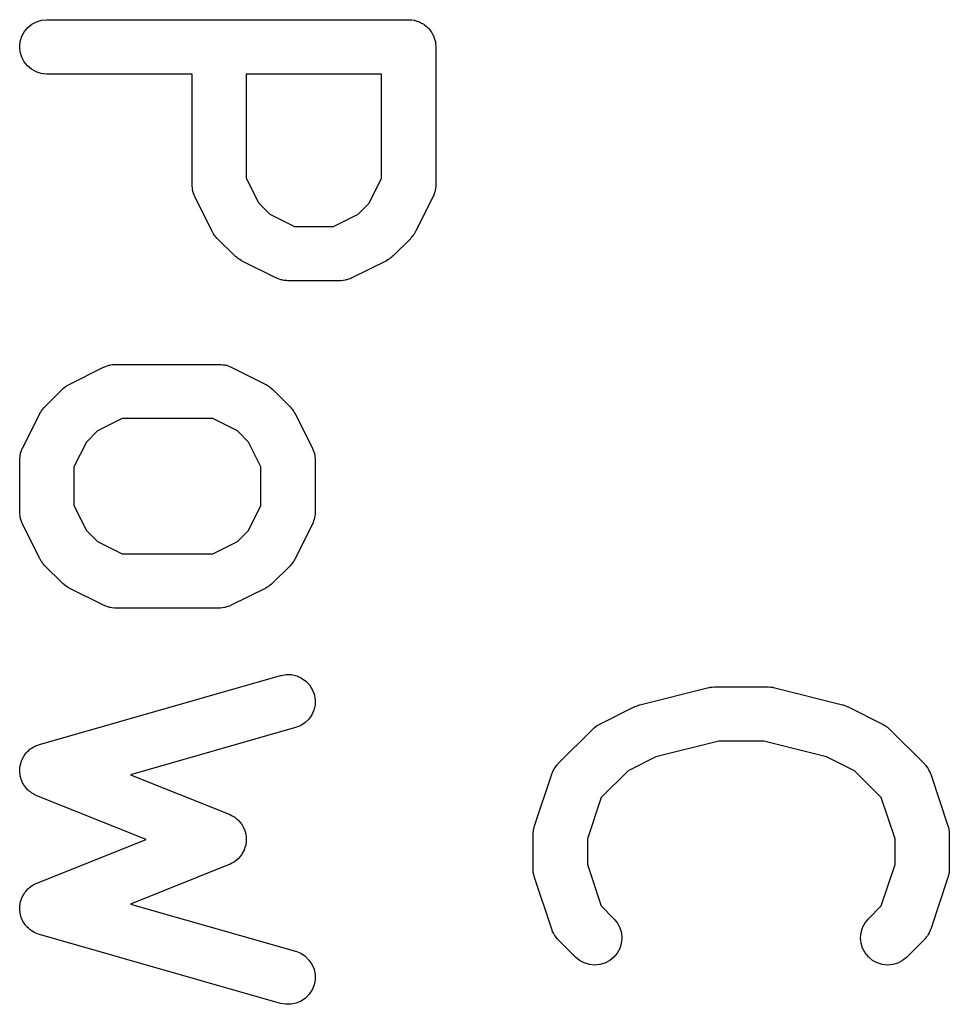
# Model space of a CAD drawing. Extents: x 0.02 to 3.89, y 0.07 to 3.88.
# Tile 61 of 172: x 0.06 to 0.16, y 3.23 to 3.34. Entities that reach past the tile are written whole.
import ezdxf

# ---------------------------------------------------------------- set-up
doc = ezdxf.new("R2010")
doc.units = 0
doc.header["$MEASUREMENT"] = 0
doc.layers.add('BLACK', color=7, linetype='CONTINUOUS')

msp = doc.modelspace()

# ---------------------------------------------------------------- linework, layer by layer
at = {"layer": 'BLACK', "linetype": 'CONTINUOUS'}
for p, q in [((0.058109, 3.33489), (0.058556, 3.33526)), ((0.058556, 3.33526), (0.059064, 3.33553)), ((0.059064, 3.33553), (0.059616, 3.33569)), ((0.059616, 3.33569), (0.06019, 3.33575)), ((0.06019, 3.33575), (0.09956, 3.33575)), ((0.09956, 3.33575), (0.09958, 3.33575)), ((0.09958, 3.33575), (0.09958, 3.33575)), ((0.09958, 3.33575), (0.099581, 3.33575)), ((0.099581, 3.33575), (0.099601, 3.33575)), ((0.099601, 3.33575), (0.099878, 3.33572)), ((0.099878, 3.33572), (0.100154, 3.33569)), ((0.100154, 3.33569), (0.100163, 3.33569)), ((0.100163, 3.33569), (0.100174, 3.33569)), ((0.100174, 3.33569), (0.100437, 3.3356)), ((0.100437, 3.3356), (0.100704, 3.33552)), ((0.100704, 3.33552), (0.100713, 3.33551)), ((0.100713, 3.33551), (0.100723, 3.33551)), ((0.100723, 3.33551), (0.100967, 3.33538)), ((0.100967, 3.33538), (0.101211, 3.33525)), ((0.101211, 3.33525), (0.101219, 3.33524)), ((0.101219, 3.33524), (0.101228, 3.33523)), ((0.101228, 3.33523), (0.101441, 3.33505)), ((0.101441, 3.33505), (0.101655, 3.33488)), ((0.057297, 3.33339), (0.057468, 3.33394)), ((0.057468, 3.33394), (0.057742, 3.33445)), ((0.057742, 3.33445), (0.058109, 3.33489)), ((0.101655, 3.33488), (0.101662, 3.33487)), ((0.101662, 3.33487), (0.101669, 3.33486)), ((0.101669, 3.33486), (0.101842, 3.33465)), ((0.101842, 3.33465), (0.102019, 3.33443)), ((0.102019, 3.33443), (0.102024, 3.33442)), ((0.102024, 3.33442), (0.102031, 3.33441)), ((0.102031, 3.33441), (0.102159, 3.33417)), ((0.102159, 3.33417), (0.10229, 3.33392)), ((0.10229, 3.33392), (0.102293, 3.33391)), ((0.102293, 3.33391), (0.102298, 3.3339)), ((0.102298, 3.3339), (0.102376, 3.33364)), ((0.057237, 3.33282), (0.057297, 3.33339)), ((0.057289, 3.33224), (0.057237, 3.33282)), ((0.102376, 3.33364), (0.102456, 3.33337)), ((0.102456, 3.33337), (0.102457, 3.33336)), ((0.102457, 3.33336), (0.10246, 3.33335)), ((0.10246, 3.33335), (0.102485, 3.33308)), ((0.102485, 3.33308), (0.102513, 3.3328)), ((0.057452, 3.33169), (0.057289, 3.33224)), ((0.102513, 3.3328), (0.102513, 3.3178)), ((0.057719, 3.33118), (0.057452, 3.33169)), ((0.05808, 3.33073), (0.057719, 3.33118)), ((0.058521, 3.33036), (0.05808, 3.33073)), ((0.059027, 3.33008), (0.058521, 3.33036)), ((0.059576, 3.32991), (0.059027, 3.33008)), ((0.060149, 3.32984), (0.059576, 3.32991)), ((0.06019, 3.32984), (0.060149, 3.32984)), ((0.075985, 3.32984), (0.06019, 3.32984)), ((0.075985, 3.3178), (0.075985, 3.32984)), ((0.08189, 3.32984), (0.08189, 3.3185)), ((0.096607, 3.32984), (0.08189, 3.32984)), ((0.096607, 3.3185), (0.096607, 3.32984)), ((0.08189, 3.3185), (0.083239, 3.3158)), ((0.095258, 3.3158), (0.096607, 3.3185)), ((0.075993, 3.31771), (0.075985, 3.3178)), ((0.07599, 3.31763), (0.075993, 3.31771)), ((0.076021, 3.31743), (0.07599, 3.31763)), ((0.076041, 3.31723), (0.076021, 3.31743)), ((0.076066, 3.31714), (0.076041, 3.31723)), ((0.076079, 3.31706), (0.076066, 3.31714)), ((0.076149, 3.31687), (0.076079, 3.31706)), ((0.076207, 3.31667), (0.076149, 3.31687)), ((0.102335, 3.31683), (0.102274, 3.31664)), ((0.102407, 3.31702), (0.102335, 3.31683)), ((0.102422, 3.3171), (0.102407, 3.31702)), ((0.102448, 3.31719), (0.102422, 3.3171)), ((0.102471, 3.31739), (0.102448, 3.31719)), ((0.102505, 3.31758), (0.102471, 3.31739)), ((0.102512, 3.31776), (0.102503, 3.31767)), ((0.102503, 3.31767), (0.102505, 3.31758)), ((0.102513, 3.3178), (0.102512, 3.31776)), ((0.076248, 3.3166), (0.076207, 3.31667)), ((0.076278, 3.31652), (0.076248, 3.3166)), ((0.076296, 3.31648), (0.076278, 3.31652)), ((0.078171, 3.31273), (0.076296, 3.31648)), ((0.083239, 3.3158), (0.084436, 3.3146)), ((0.094061, 3.3146), (0.095258, 3.3158)), ((0.102201, 3.31648), (0.100326, 3.31273)), ((0.102232, 3.31656), (0.102201, 3.31648)), ((0.102274, 3.31664), (0.102232, 3.31656)), ((0.084436, 3.3146), (0.087134, 3.31325)), ((0.091364, 3.31325), (0.094061, 3.3146)), ((0.078259, 3.31259), (0.078171, 3.31273)), ((0.078336, 3.31244), (0.078259, 3.31259)), ((0.087134, 3.31325), (0.091364, 3.31325)), ((0.100217, 3.31255), (0.100139, 3.31241)), ((0.100307, 3.31269), (0.100217, 3.31255)), ((0.100326, 3.31273), (0.100307, 3.31269)), ((0.078412, 3.31235), (0.078336, 3.31244)), ((0.078478, 3.31224), (0.078412, 3.31235)), ((0.078592, 3.31212), (0.078478, 3.31224)), ((0.078695, 3.31199), (0.078592, 3.31212)), ((0.078724, 3.31196), (0.078695, 3.31199)), ((0.080599, 3.31009), (0.078724, 3.31196)), ((0.099773, 3.31196), (0.097898, 3.31009)), ((0.099878, 3.31209), (0.099773, 3.31196)), ((0.099994, 3.31221), (0.099878, 3.31209)), ((0.100061, 3.31231), (0.099994, 3.31221)), ((0.100139, 3.31241), (0.100061, 3.31231)), ((0.080727, 3.30998), (0.080599, 3.31009)), ((0.080846, 3.30987), (0.080727, 3.30998)), ((0.080949, 3.3098), (0.080846, 3.30987)), ((0.081044, 3.30972), (0.080949, 3.3098)), ((0.08119, 3.30964), (0.081044, 3.30972)), ((0.08133, 3.30955), (0.08119, 3.30964)), ((0.081366, 3.30953), (0.08133, 3.30955)), ((0.085116, 3.30766), (0.081366, 3.30953)), ((0.097131, 3.30953), (0.093381, 3.30766)), ((0.097271, 3.30962), (0.097131, 3.30953)), ((0.097418, 3.3097), (0.097271, 3.30962)), ((0.097514, 3.30977), (0.097418, 3.3097)), ((0.097619, 3.30984), (0.097514, 3.30977)), ((0.097739, 3.30995), (0.097619, 3.30984)), ((0.097869, 3.31006), (0.097739, 3.30995)), ((0.097898, 3.31009), (0.097869, 3.31006)), ((0.085197, 3.30763), (0.085116, 3.30766)), ((0.085273, 3.30759), (0.085197, 3.30763)), ((0.085465, 3.30753), (0.085273, 3.30759)), ((0.085654, 3.30745), (0.085465, 3.30753)), ((0.08574, 3.30744), (0.085654, 3.30745)), ((0.085822, 3.30741), (0.08574, 3.30744)), ((0.086023, 3.30739), (0.085822, 3.30741)), ((0.086222, 3.30736), (0.086023, 3.30739)), ((0.086309, 3.30736), (0.086222, 3.30736)), ((0.086395, 3.30735), (0.086309, 3.30736)), ((0.086436, 3.30735), (0.086395, 3.30735)), ((0.092061, 3.30735), (0.086436, 3.30735)), ((0.092147, 3.30736), (0.092061, 3.30735)), ((0.092234, 3.30735), (0.092147, 3.30736)), ((0.092433, 3.30738), (0.092234, 3.30735)), ((0.092634, 3.3074), (0.092433, 3.30738)), ((0.092718, 3.30743), (0.092634, 3.3074)), ((0.092803, 3.30744), (0.092718, 3.30743)), ((0.092992, 3.30751), (0.092803, 3.30744)), ((0.093186, 3.30757), (0.092992, 3.30751)), ((0.093263, 3.30761), (0.093186, 3.30757)), ((0.093344, 3.30764), (0.093263, 3.30761)), ((0.093381, 3.30766), (0.093344, 3.30764)), ((0.062619, 3.29607), (0.066368, 3.29794)), ((0.066368, 3.29794), (0.066405, 3.29796)), ((0.066405, 3.29796), (0.066487, 3.29799)), ((0.066487, 3.29799), (0.066564, 3.29803)), ((0.066564, 3.29803), (0.066757, 3.29809)), ((0.066757, 3.29809), (0.066946, 3.29816)), ((0.066946, 3.29816), (0.067032, 3.29817)), ((0.067032, 3.29817), (0.067115, 3.2982)), ((0.067115, 3.2982), (0.067316, 3.29822)), ((0.067316, 3.29822), (0.067516, 3.29825)), ((0.067516, 3.29825), (0.067602, 3.29825)), ((0.067602, 3.29825), (0.067689, 3.29825)), ((0.067689, 3.29825), (0.078937, 3.29825)), ((0.078937, 3.29825), (0.078979, 3.29825)), ((0.078979, 3.29825), (0.079065, 3.29824)), ((0.079065, 3.29824), (0.079152, 3.29825)), ((0.079152, 3.29825), (0.079351, 3.29821)), ((0.079351, 3.29821), (0.079551, 3.29819)), ((0.079551, 3.29819), (0.079634, 3.29816)), ((0.079634, 3.29816), (0.07972, 3.29815)), ((0.07972, 3.29815), (0.079908, 3.29808)), ((0.079908, 3.29808), (0.080101, 3.29802)), ((0.080101, 3.29802), (0.080177, 3.29797)), ((0.080177, 3.29797), (0.080258, 3.29794)), ((0.080258, 3.29794), (0.084007, 3.29607)), ((0.059977, 3.29364), (0.061851, 3.29551)), ((0.061851, 3.29551), (0.061881, 3.29554)), ((0.061881, 3.29554), (0.06201, 3.29565)), ((0.06201, 3.29565), (0.062131, 3.29576)), ((0.062131, 3.29576), (0.062235, 3.29583)), ((0.062235, 3.29583), (0.062331, 3.2959)), ((0.062331, 3.2959), (0.062478, 3.29598)), ((0.062478, 3.29598), (0.062619, 3.29607)), ((0.084007, 3.29607), (0.084044, 3.29605)), ((0.084044, 3.29605), (0.084183, 3.29596)), ((0.084183, 3.29596), (0.08433, 3.29588)), ((0.08433, 3.29588), (0.084424, 3.2958)), ((0.084424, 3.2958), (0.084528, 3.29574)), ((0.084528, 3.29574), (0.084647, 3.29562)), ((0.084647, 3.29562), (0.084775, 3.29551)), ((0.084775, 3.29551), (0.08665, 3.29364)), ((0.059533, 3.29305), (0.059611, 3.29319)), ((0.059611, 3.29319), (0.059689, 3.29329)), ((0.059689, 3.29329), (0.059756, 3.29339)), ((0.059756, 3.29339), (0.059871, 3.29351)), ((0.059871, 3.29351), (0.059977, 3.29364)), ((0.08665, 3.29364), (0.086679, 3.29361)), ((0.086679, 3.29361), (0.086782, 3.29348)), ((0.086782, 3.29348), (0.086896, 3.29336)), ((0.086896, 3.29336), (0.086961, 3.29326)), ((0.086961, 3.29326), (0.087038, 3.29316)), ((0.057549, 3.28912), (0.059423, 3.29287)), ((0.059423, 3.29287), (0.059442, 3.29291)), ((0.059442, 3.29291), (0.059533, 3.29305)), ((0.068386, 3.29235), (0.065688, 3.291)), ((0.07824, 3.29235), (0.068386, 3.29235)), ((0.080938, 3.291), (0.07824, 3.29235)), ((0.087038, 3.29316), (0.087114, 3.29301)), ((0.087114, 3.29301), (0.087203, 3.29287)), ((0.087203, 3.29287), (0.089077, 3.28912)), ((0.065688, 3.291), (0.064491, 3.2898)), ((0.082135, 3.2898), (0.080938, 3.291)), ((0.057415, 3.28877), (0.057476, 3.28897)), ((0.057476, 3.28897), (0.057518, 3.28904)), ((0.057518, 3.28904), (0.057549, 3.28912)), ((0.064491, 3.2898), (0.063143, 3.28711)), ((0.083484, 3.28711), (0.082135, 3.2898)), ((0.089077, 3.28912), (0.089096, 3.28909)), ((0.089096, 3.28909), (0.089126, 3.289)), ((0.089126, 3.289), (0.089166, 3.28893)), ((0.089166, 3.28893), (0.089225, 3.28873)), ((0.057237, 3.28784), (0.057247, 3.28793)), ((0.057237, 3.2878), (0.057237, 3.28784)), ((0.057245, 3.28802), (0.057279, 3.28822)), ((0.057247, 3.28793), (0.057245, 3.28802)), ((0.057279, 3.28822), (0.057301, 3.28842)), ((0.057301, 3.28842), (0.057328, 3.2885)), ((0.057328, 3.2885), (0.057342, 3.28859)), ((0.057342, 3.28859), (0.057415, 3.28877)), ((0.089225, 3.28873), (0.089294, 3.28855)), ((0.089294, 3.28855), (0.089308, 3.28846)), ((0.089308, 3.28846), (0.089333, 3.28838)), ((0.089333, 3.28838), (0.089353, 3.28818)), ((0.089353, 3.28818), (0.089384, 3.28798)), ((0.089384, 3.28798), (0.089381, 3.28789)), ((0.089381, 3.28789), (0.089389, 3.2878)), ((0.057237, 3.28218), (0.057237, 3.2878)), ((0.063143, 3.28711), (0.063143, 3.28288)), ((0.083484, 3.28288), (0.083484, 3.28711)), ((0.089389, 3.2878), (0.089389, 3.28218)), ((0.063143, 3.28288), (0.064491, 3.28018)), ((0.082135, 3.28018), (0.083484, 3.28288)), ((0.057245, 3.28209), (0.057237, 3.28218)), ((0.057242, 3.28201), (0.057245, 3.28209)), ((0.057273, 3.28181), (0.057242, 3.28201)), ((0.057293, 3.2816), (0.057273, 3.28181)), ((0.057318, 3.28152), (0.057293, 3.2816)), ((0.057332, 3.28144), (0.057318, 3.28152)), ((0.057401, 3.28125), (0.057332, 3.28144)), ((0.089284, 3.2814), (0.089211, 3.28121)), ((0.089298, 3.28148), (0.089284, 3.2814)), ((0.089325, 3.28156), (0.089298, 3.28148)), ((0.089347, 3.28176), (0.089325, 3.28156)), ((0.089381, 3.28196), (0.089347, 3.28176)), ((0.089389, 3.28214), (0.089379, 3.28205)), ((0.089379, 3.28205), (0.089381, 3.28196)), ((0.089389, 3.28218), (0.089389, 3.28214)), ((0.05746, 3.28105), (0.057401, 3.28125)), ((0.057501, 3.28098), (0.05746, 3.28105)), ((0.05753, 3.2809), (0.057501, 3.28098)), ((0.057549, 3.28086), (0.05753, 3.2809)), ((0.059423, 3.27711), (0.057549, 3.28086)), ((0.089077, 3.28086), (0.087203, 3.27711)), ((0.089108, 3.28094), (0.089077, 3.28086)), ((0.08915, 3.28102), (0.089108, 3.28094)), ((0.089211, 3.28121), (0.08915, 3.28102)), ((0.064491, 3.28018), (0.065688, 3.27898)), ((0.080938, 3.27898), (0.082135, 3.28018)), ((0.065688, 3.27898), (0.068386, 3.27763)), ((0.07824, 3.27763), (0.080938, 3.27898)), ((0.059512, 3.27697), (0.059423, 3.27711)), ((0.068386, 3.27763), (0.07824, 3.27763)), ((0.087203, 3.27711), (0.087184, 3.27707)), ((0.059588, 3.27682), (0.059512, 3.27697)), ((0.059665, 3.27672), (0.059588, 3.27682)), ((0.05973, 3.27662), (0.059665, 3.27672)), ((0.059844, 3.2765), (0.05973, 3.27662)), ((0.059948, 3.27637), (0.059844, 3.2765)), ((0.059977, 3.27634), (0.059948, 3.27637)), ((0.061851, 3.27447), (0.059977, 3.27634)), ((0.08665, 3.27634), (0.084775, 3.27447)), ((0.086755, 3.27647), (0.08665, 3.27634)), ((0.08687, 3.27659), (0.086755, 3.27647)), ((0.086937, 3.27669), (0.08687, 3.27659)), ((0.087015, 3.27679), (0.086937, 3.27669)), ((0.087094, 3.27693), (0.087015, 3.27679)), ((0.087184, 3.27707), (0.087094, 3.27693)), ((0.061979, 3.27436), (0.061851, 3.27447)), ((0.062099, 3.27425), (0.061979, 3.27436)), ((0.062202, 3.27418), (0.062099, 3.27425)), ((0.062297, 3.2741), (0.062202, 3.27418)), ((0.062443, 3.27402), (0.062297, 3.2741)), ((0.062582, 3.27393), (0.062443, 3.27402)), ((0.062619, 3.27391), (0.062582, 3.27393)), ((0.066368, 3.27204), (0.062619, 3.27391)), ((0.084007, 3.27391), (0.080258, 3.27204)), ((0.084148, 3.274), (0.084007, 3.27391)), ((0.084295, 3.27408), (0.084148, 3.274)), ((0.084391, 3.27415), (0.084295, 3.27408)), ((0.084495, 3.27422), (0.084391, 3.27415)), ((0.084616, 3.27433), (0.084495, 3.27422)), ((0.084746, 3.27444), (0.084616, 3.27433)), ((0.084775, 3.27447), (0.084746, 3.27444)), ((0.066449, 3.27201), (0.066368, 3.27204)), ((0.066526, 3.27197), (0.066449, 3.27201)), ((0.066718, 3.2719), (0.066526, 3.27197)), ((0.066906, 3.27183), (0.066718, 3.2719)), ((0.066992, 3.27182), (0.066906, 3.27183)), ((0.067075, 3.27179), (0.066992, 3.27182)), ((0.067275, 3.27177), (0.067075, 3.27179)), ((0.067474, 3.27173), (0.067275, 3.27177)), ((0.07931, 3.27176), (0.079111, 3.27173)), ((0.079511, 3.27178), (0.07931, 3.27176)), ((0.079594, 3.27181), (0.079511, 3.27178)), ((0.07968, 3.27182), (0.079594, 3.27181)), ((0.079869, 3.27189), (0.07968, 3.27182)), ((0.080063, 3.27195), (0.079869, 3.27189)), ((0.080139, 3.27199), (0.080063, 3.27195)), ((0.080221, 3.27202), (0.080139, 3.27199)), ((0.080258, 3.27204), (0.080221, 3.27202)), ((0.067561, 3.27174), (0.067474, 3.27173)), ((0.067648, 3.27173), (0.067561, 3.27174)), ((0.067689, 3.27173), (0.067648, 3.27173)), ((0.078937, 3.27173), (0.067689, 3.27173)), ((0.079024, 3.27174), (0.078937, 3.27173)), ((0.079111, 3.27173), (0.079024, 3.27174)), ((0.059379, 3.2569), (0.085625, 3.2644)), ((0.085625, 3.2644), (0.085665, 3.26441)), ((0.085665, 3.26441), (0.086233, 3.2645)), ((0.086233, 3.2645), (0.086809, 3.26449)), ((0.086809, 3.26449), (0.087371, 3.26436)), ((0.087371, 3.26436), (0.087897, 3.26412)), ((0.087897, 3.26412), (0.088368, 3.26379)), ((0.088368, 3.26379), (0.088765, 3.26337)), ((0.088765, 3.26337), (0.089073, 3.26288)), ((0.089073, 3.26288), (0.089281, 3.26235)), ((0.089281, 3.26235), (0.089381, 3.26178)), ((0.124706, 3.26121), (0.132205, 3.26308)), ((0.132205, 3.26308), (0.132245, 3.26309)), ((0.132245, 3.26309), (0.132297, 3.2631)), ((0.132297, 3.2631), (0.132347, 3.26311)), ((0.132347, 3.26311), (0.132583, 3.26314)), ((0.132583, 3.26314), (0.132816, 3.26317)), ((0.132816, 3.26317), (0.132868, 3.26317)), ((0.132868, 3.26317), (0.132921, 3.26317)), ((0.132921, 3.26317), (0.138545, 3.26317)), ((0.138545, 3.26317), (0.138586, 3.26317)), ((0.138586, 3.26317), (0.138639, 3.26316)), ((0.138639, 3.26316), (0.138691, 3.26317)), ((0.138691, 3.26317), (0.138925, 3.26313)), ((0.138925, 3.26313), (0.139159, 3.26311)), ((0.139159, 3.26311), (0.139209, 3.26309)), ((0.139209, 3.26309), (0.139261, 3.26308)), ((0.139261, 3.26308), (0.14676, 3.26121)), ((0.089368, 3.2612), (0.089244, 3.26064)), ((0.089381, 3.26178), (0.089368, 3.2612)), ((0.124163, 3.26101), (0.124422, 3.26111)), ((0.124422, 3.26111), (0.124679, 3.2612)), ((0.124679, 3.2612), (0.124693, 3.2612)), ((0.124693, 3.2612), (0.124706, 3.26121)), ((0.14676, 3.26121), (0.1468, 3.2612)), ((0.1468, 3.2612), (0.146813, 3.26119)), ((0.146813, 3.26119), (0.146827, 3.26119)), ((0.146827, 3.26119), (0.147083, 3.26109)), ((0.147083, 3.26109), (0.14734, 3.261)), ((0.089013, 3.26011), (0.088683, 3.25964)), ((0.089244, 3.26064), (0.089013, 3.26011)), ((0.120352, 3.25911), (0.124101, 3.26098)), ((0.124101, 3.26098), (0.124138, 3.261)), ((0.124138, 3.261), (0.124151, 3.26101)), ((0.124151, 3.26101), (0.124163, 3.26101)), ((0.14734, 3.261), (0.147352, 3.26099)), ((0.147352, 3.26099), (0.147365, 3.26098)), ((0.147365, 3.26098), (0.151114, 3.25911)), ((0.087784, 3.25893), (0.087248, 3.25872)), ((0.088268, 3.25924), (0.087784, 3.25893)), ((0.088683, 3.25964), (0.088268, 3.25924)), ((0.119968, 3.25887), (0.120064, 3.25894)), ((0.120064, 3.25894), (0.120211, 3.25902)), ((0.120211, 3.25902), (0.120352, 3.25911)), ((0.151114, 3.25911), (0.151151, 3.25909)), ((0.151151, 3.25909), (0.15129, 3.259)), ((0.15129, 3.259), (0.151436, 3.25892)), ((0.151436, 3.25892), (0.151531, 3.25884)), ((0.087248, 3.25872), (0.069306, 3.25359)), ((0.115835, 3.25481), (0.119584, 3.25856)), ((0.119584, 3.25856), (0.119614, 3.25858)), ((0.119614, 3.25858), (0.119743, 3.25869)), ((0.119743, 3.25869), (0.119864, 3.2588)), ((0.119864, 3.2588), (0.119968, 3.25887)), ((0.151531, 3.25884), (0.151634, 3.25878)), ((0.151634, 3.25878), (0.151753, 3.25866)), ((0.151753, 3.25866), (0.151882, 3.25856)), ((0.151882, 3.25856), (0.155631, 3.25481)), ((0.058942, 3.25672), (0.059036, 3.25678)), ((0.059036, 3.25678), (0.05921, 3.25683)), ((0.05921, 3.25683), (0.059379, 3.2569)), ((0.133284, 3.25726), (0.126452, 3.25556)), ((0.138182, 3.25726), (0.133284, 3.25726)), ((0.145014, 3.25556), (0.138182, 3.25726)), ((0.057725, 3.25568), (0.057839, 3.25582)), ((0.057839, 3.25582), (0.057943, 3.25597)), ((0.057943, 3.25597), (0.05802, 3.25605)), ((0.05802, 3.25605), (0.058087, 3.25613)), ((0.058087, 3.25613), (0.058227, 3.25625)), ((0.058227, 3.25625), (0.058358, 3.25637)), ((0.058358, 3.25637), (0.058448, 3.25643)), ((0.058448, 3.25643), (0.05853, 3.2565)), ((0.05853, 3.2565), (0.05869, 3.25659)), ((0.05869, 3.25659), (0.058842, 3.25668)), ((0.058842, 3.25668), (0.058942, 3.25672)), ((0.057281, 3.25451), (0.057291, 3.25462)), ((0.057291, 3.25462), (0.057343, 3.25479)), ((0.057343, 3.25479), (0.057382, 3.25497)), ((0.057382, 3.25497), (0.057425, 3.25507)), ((0.057425, 3.25507), (0.057456, 3.25517)), ((0.057456, 3.25517), (0.057541, 3.25533)), ((0.057541, 3.25533), (0.057613, 3.2555)), ((0.057613, 3.2555), (0.057675, 3.25559)), ((0.057675, 3.25559), (0.057725, 3.25568)), ((0.115597, 3.25452), (0.115716, 3.25468)), ((0.115716, 3.25468), (0.11578, 3.25474)), ((0.11578, 3.25474), (0.115835, 3.25481)), ((0.126452, 3.25556), (0.123421, 3.25404)), ((0.148045, 3.25404), (0.145014, 3.25556)), ((0.155631, 3.25481), (0.15566, 3.25478)), ((0.15566, 3.25478), (0.155714, 3.25471)), ((0.155714, 3.25471), (0.155777, 3.25465)), ((0.155777, 3.25465), (0.155894, 3.25448)), ((0.057237, 3.25405), (0.057254, 3.25423)), ((0.057248, 3.25394), (0.057237, 3.25405)), ((0.057245, 3.25383), (0.057248, 3.25394)), ((0.057277, 3.25365), (0.057245, 3.25383)), ((0.057254, 3.25423), (0.057258, 3.25441)), ((0.057258, 3.25441), (0.057281, 3.25451)), ((0.057295, 3.25347), (0.057277, 3.25365)), ((0.069306, 3.25359), (0.080034, 3.2493)), ((0.113247, 3.24803), (0.115122, 3.25365)), ((0.115122, 3.25365), (0.115135, 3.25369)), ((0.115135, 3.25369), (0.115171, 3.25377)), ((0.115171, 3.25377), (0.115197, 3.25385)), ((0.115197, 3.25385), (0.115292, 3.25403)), ((0.115292, 3.25403), (0.115377, 3.25421)), ((0.115377, 3.25421), (0.115428, 3.25428)), ((0.115428, 3.25428), (0.115469, 3.25436)), ((0.115469, 3.25436), (0.115597, 3.25452)), ((0.123421, 3.25404), (0.120504, 3.25112)), ((0.150963, 3.25112), (0.148045, 3.25404)), ((0.155894, 3.25448), (0.15602, 3.25433)), ((0.15602, 3.25433), (0.15606, 3.25425)), ((0.15606, 3.25425), (0.15611, 3.25418)), ((0.15611, 3.25418), (0.156192, 3.25399)), ((0.156192, 3.25399), (0.156285, 3.25381)), ((0.156285, 3.25381), (0.156309, 3.25373)), ((0.156309, 3.25373), (0.156345, 3.25365)), ((0.156345, 3.25365), (0.158219, 3.24803)), ((0.057327, 3.25337), (0.057295, 3.25347)), ((0.057345, 3.25327), (0.057327, 3.25337)), ((0.057411, 3.2531), (0.057345, 3.25327)), ((0.057464, 3.25292), (0.057411, 3.2531)), ((0.057514, 3.25283), (0.057464, 3.25292)), ((0.057553, 3.25273), (0.057514, 3.25283)), ((0.05765, 3.25257), (0.057553, 3.25273)), ((0.057736, 3.25241), (0.05765, 3.25257)), ((0.057804, 3.25233), (0.057736, 3.25241)), ((0.057861, 3.25224), (0.057804, 3.25233)), ((0.057986, 3.25211), (0.057861, 3.25224)), ((0.058102, 3.25197), (0.057986, 3.25211)), ((0.058185, 3.2519), (0.058102, 3.25197)), ((0.058258, 3.25182), (0.058185, 3.2519)), ((0.058407, 3.25172), (0.058258, 3.25182)), ((0.058547, 3.2516), (0.058407, 3.25172)), ((0.058641, 3.25155), (0.058547, 3.2516)), ((0.058729, 3.25149), (0.058641, 3.25155)), ((0.058895, 3.25142), (0.058729, 3.25149)), ((0.059055, 3.25133), (0.058895, 3.25142)), ((0.059093, 3.25132), (0.059055, 3.25133)), ((0.070987, 3.24656), (0.059093, 3.25132)), ((0.120504, 3.25112), (0.119001, 3.24661)), ((0.152465, 3.24661), (0.150963, 3.25112)), ((0.080034, 3.2493), (0.080072, 3.24928)), ((0.080072, 3.24928), (0.0801, 3.24927)), ((0.0801, 3.24927), (0.080129, 3.24926)), ((0.080129, 3.24926), (0.080352, 3.24913)), ((0.080352, 3.24913), (0.08058, 3.24901)), ((0.08058, 3.24901), (0.080604, 3.24899)), ((0.080604, 3.24899), (0.080631, 3.24898)), ((0.080631, 3.24898), (0.080826, 3.24881)), ((0.080826, 3.24881), (0.081025, 3.24865)), ((0.081025, 3.24865), (0.081045, 3.24862)), ((0.081045, 3.24862), (0.081069, 3.2486)), ((0.081069, 3.2486), (0.081228, 3.2484)), ((0.081228, 3.2484), (0.081391, 3.2482)), ((0.081391, 3.2482), (0.081406, 3.24817)), ((0.081406, 3.24817), (0.081425, 3.24815)), ((0.081425, 3.24815), (0.081542, 3.24792)), ((0.081542, 3.24792), (0.081663, 3.24769)), ((0.081663, 3.24769), (0.081672, 3.24766)), ((0.081672, 3.24766), (0.081686, 3.24764)), ((0.081686, 3.24764), (0.081756, 3.24739)), ((0.081756, 3.24739), (0.081832, 3.24714)), ((0.081832, 3.24714), (0.081835, 3.24711)), ((0.113095, 3.24709), (0.113096, 3.24714)), ((0.113096, 3.24714), (0.113114, 3.2473)), ((0.113114, 3.2473), (0.113119, 3.24747)), ((0.113119, 3.24747), (0.113146, 3.24759)), ((0.113146, 3.24759), (0.11316, 3.24771)), ((0.11316, 3.24771), (0.11321, 3.24787)), ((0.11321, 3.24787), (0.113247, 3.24803)), ((0.158219, 3.24803), (0.158232, 3.24799)), ((0.158232, 3.24799), (0.158267, 3.24783)), ((0.158267, 3.24783), (0.158315, 3.24767)), ((0.158315, 3.24767), (0.158327, 3.24755)), ((0.158327, 3.24755), (0.158352, 3.24743)), ((0.158352, 3.24743), (0.158355, 3.24726)), ((0.158355, 3.24726), (0.158371, 3.24709)), ((0.059093, 3.2418), (0.070987, 3.24656)), ((0.081835, 3.24711), (0.081843, 3.24708)), ((0.08186, 3.24625), (0.081836, 3.24599)), ((0.081843, 3.24708), (0.081864, 3.24682)), ((0.08189, 3.24651), (0.08186, 3.24625)), ((0.081864, 3.24682), (0.08189, 3.24657)), ((0.08189, 3.24657), (0.081887, 3.24654)), ((0.081887, 3.24654), (0.08189, 3.24651)), ((0.113095, 3.24334), (0.113095, 3.24709)), ((0.119001, 3.24661), (0.119001, 3.24382)), ((0.152465, 3.24382), (0.152465, 3.24661)), ((0.158371, 3.24709), (0.158371, 3.24334)), ((0.081522, 3.24516), (0.081402, 3.24493)), ((0.081647, 3.24539), (0.081522, 3.24516)), ((0.081657, 3.24542), (0.081647, 3.24539)), ((0.081671, 3.24544), (0.081657, 3.24542)), ((0.081745, 3.24569), (0.081671, 3.24544)), ((0.081823, 3.24593), (0.081745, 3.24569)), ((0.081827, 3.24596), (0.081823, 3.24593)), ((0.081836, 3.24599), (0.081827, 3.24596)), ((0.080316, 3.24396), (0.080091, 3.24384)), ((0.080546, 3.24408), (0.080316, 3.24396)), ((0.08057, 3.2441), (0.080546, 3.24408)), ((0.080597, 3.24412), (0.08057, 3.2441)), ((0.080795, 3.24428), (0.080597, 3.24412)), ((0.080996, 3.24444), (0.080795, 3.24428)), ((0.081016, 3.24446), (0.080996, 3.24444)), ((0.08104, 3.24448), (0.081016, 3.24446)), ((0.081202, 3.24468), (0.08104, 3.24448)), ((0.081368, 3.24488), (0.081202, 3.24468)), ((0.081383, 3.24491), (0.081368, 3.24488)), ((0.081402, 3.24493), (0.081383, 3.24491)), ((0.080034, 3.24382), (0.069306, 3.23953)), ((0.080061, 3.24383), (0.080034, 3.24382)), ((0.080091, 3.24384), (0.080061, 3.24383)), ((0.113111, 3.24318), (0.113095, 3.24334)), ((0.113114, 3.24301), (0.113111, 3.24318)), ((0.113139, 3.24289), (0.113114, 3.24301)), ((0.113151, 3.24277), (0.113139, 3.24289)), ((0.119001, 3.24382), (0.120504, 3.23932)), ((0.150963, 3.23932), (0.152465, 3.24382)), ((0.15832, 3.24285), (0.158306, 3.24273)), ((0.158347, 3.24297), (0.15832, 3.24285)), ((0.158352, 3.24314), (0.158347, 3.24297)), ((0.158371, 3.2433), (0.158352, 3.24314)), ((0.158371, 3.24334), (0.158371, 3.2433)), ((0.058932, 3.24172), (0.059093, 3.2418)), ((0.113199, 3.24261), (0.113151, 3.24277)), ((0.113234, 3.24245), (0.113199, 3.24261)), ((0.113247, 3.24241), (0.113234, 3.24245)), ((0.115122, 3.23679), (0.113247, 3.24241)), ((0.158219, 3.24241), (0.156345, 3.23679)), ((0.158256, 3.24257), (0.158219, 3.24241)), ((0.158306, 3.24273), (0.158256, 3.24257)), ((0.057671, 3.24058), (0.057759, 3.24074)), ((0.057759, 3.24074), (0.057828, 3.24082)), ((0.057828, 3.24082), (0.057887, 3.24091)), ((0.057887, 3.24091), (0.058014, 3.24104)), ((0.058014, 3.24104), (0.058131, 3.24118)), ((0.058131, 3.24118), (0.058215, 3.24124)), ((0.058215, 3.24124), (0.05829, 3.24132)), ((0.05829, 3.24132), (0.058439, 3.24142)), ((0.058439, 3.24142), (0.058582, 3.24154)), ((0.058582, 3.24154), (0.058676, 3.24158)), ((0.058676, 3.24158), (0.058765, 3.24165)), ((0.058765, 3.24165), (0.058932, 3.24172)), ((0.057283, 3.2395), (0.057304, 3.23968)), ((0.057304, 3.23968), (0.057336, 3.23978)), ((0.057336, 3.23978), (0.057356, 3.23989)), ((0.057356, 3.23989), (0.057424, 3.24006)), ((0.057424, 3.24006), (0.05748, 3.24023)), ((0.05748, 3.24023), (0.057532, 3.24033)), ((0.057532, 3.24033), (0.057572, 3.24042)), ((0.057572, 3.24042), (0.057671, 3.24058)), ((0.057237, 3.23911), (0.05725, 3.23922)), ((0.057252, 3.23893), (0.057237, 3.23911)), ((0.057249, 3.23932), (0.057283, 3.2395)), ((0.05725, 3.23922), (0.057249, 3.23932)), ((0.057253, 3.23875), (0.057252, 3.23893)), ((0.057275, 3.23864), (0.057253, 3.23875)), ((0.057284, 3.23854), (0.057275, 3.23864)), ((0.057333, 3.23836), (0.057284, 3.23854)), ((0.069306, 3.23953), (0.087248, 3.2344)), ((0.120504, 3.23932), (0.121885, 3.23793)), ((0.149581, 3.23793), (0.150963, 3.23932)), ((0.05737, 3.23818), (0.057333, 3.23836)), ((0.057411, 3.23808), (0.05737, 3.23818)), ((0.057441, 3.23798), (0.057411, 3.23808)), ((0.057523, 3.23782), (0.057441, 3.23798)), ((0.057594, 3.23765), (0.057523, 3.23782)), ((0.057654, 3.23756), (0.057594, 3.23765)), ((0.057702, 3.23747), (0.057654, 3.23756)), ((0.057815, 3.23732), (0.057702, 3.23747)), ((0.121885, 3.23793), (0.121914, 3.2379)), ((0.121914, 3.2379), (0.122274, 3.23745)), ((0.148943, 3.23698), (0.149215, 3.23749)), ((0.149215, 3.23749), (0.149581, 3.23793)), ((0.057916, 3.23717), (0.057815, 3.23732)), ((0.057992, 3.2371), (0.057916, 3.23717)), ((0.058059, 3.23702), (0.057992, 3.2371)), ((0.058196, 3.2369), (0.058059, 3.23702)), ((0.058326, 3.23677), (0.058196, 3.2369)), ((0.058415, 3.23671), (0.058326, 3.23677)), ((0.058496, 3.23664), (0.058415, 3.23671)), ((0.058654, 3.23655), (0.058496, 3.23664)), ((0.058806, 3.23645), (0.058654, 3.23655)), ((0.058905, 3.23641), (0.058806, 3.23645)), ((0.058998, 3.23636), (0.058905, 3.23641)), ((0.115157, 3.23671), (0.115122, 3.23679)), ((0.115181, 3.23662), (0.115157, 3.23671)), ((0.115274, 3.23644), (0.115181, 3.23662)), ((0.115356, 3.23626), (0.115274, 3.23644)), ((0.122274, 3.23745), (0.122539, 3.23694)), ((0.122539, 3.23694), (0.1227, 3.23639)), ((0.148716, 3.23586), (0.148774, 3.23643)), ((0.148774, 3.23643), (0.148943, 3.23698)), ((0.156174, 3.23641), (0.156089, 3.23622)), ((0.156269, 3.23659), (0.156174, 3.23641)), ((0.156295, 3.23667), (0.156269, 3.23659)), ((0.156331, 3.23675), (0.156295, 3.23667)), ((0.156345, 3.23679), (0.156331, 3.23675)), ((0.059171, 3.2363), (0.058998, 3.23636)), ((0.059339, 3.23623), (0.059171, 3.2363)), ((0.059379, 3.23622), (0.059339, 3.23623)), ((0.085625, 3.22872), (0.059379, 3.23622)), ((0.115406, 3.23619), (0.115356, 3.23626)), ((0.115446, 3.23611), (0.115406, 3.23619)), ((0.115572, 3.23595), (0.115446, 3.23611)), ((0.115689, 3.23579), (0.115572, 3.23595)), ((0.115752, 3.23573), (0.115689, 3.23579)), ((0.115806, 3.23566), (0.115752, 3.23573)), ((0.115835, 3.23563), (0.115806, 3.23566)), ((0.11771, 3.23376), (0.115835, 3.23563)), ((0.12275, 3.23581), (0.122688, 3.23524)), ((0.1227, 3.23639), (0.12275, 3.23581)), ((0.14877, 3.23528), (0.148716, 3.23586)), ((0.155631, 3.23563), (0.153756, 3.23376)), ((0.155686, 3.2357), (0.155631, 3.23563)), ((0.15575, 3.23576), (0.155686, 3.2357)), ((0.155869, 3.23592), (0.15575, 3.23576)), ((0.155997, 3.23608), (0.155869, 3.23592)), ((0.156038, 3.23615), (0.155997, 3.23608)), ((0.156089, 3.23622), (0.156038, 3.23615)), ((0.087248, 3.2344), (0.087287, 3.23439)), ((0.087287, 3.23439), (0.08782, 3.23417)), ((0.122516, 3.23469), (0.12224, 3.23419)), ((0.122688, 3.23524), (0.122516, 3.23469)), ((0.148935, 3.23473), (0.14877, 3.23528)), ((0.149203, 3.23422), (0.148935, 3.23473)), ((0.08782, 3.23417), (0.088301, 3.23385)), ((0.088301, 3.23385), (0.08871, 3.23344)), ((0.08871, 3.23344), (0.089032, 3.23297)), ((0.118155, 3.23339), (0.11771, 3.23376)), ((0.118663, 3.23312), (0.118155, 3.23339)), ((0.121423, 3.23338), (0.120913, 3.23311)), ((0.121871, 3.23374), (0.121423, 3.23338)), ((0.12224, 3.23419), (0.121871, 3.23374)), ((0.149566, 3.23377), (0.149203, 3.23422)), ((0.150009, 3.2334), (0.149566, 3.23377)), ((0.150515, 3.23313), (0.150009, 3.2334)), ((0.153277, 3.23337), (0.152765, 3.2331)), ((0.153727, 3.23373), (0.153277, 3.23337)), ((0.153756, 3.23376), (0.153727, 3.23373)), ((0.089032, 3.23297), (0.089256, 3.23244)), ((0.089256, 3.23244), (0.089373, 3.23187)), ((0.119214, 3.23295), (0.118663, 3.23312)), ((0.119787, 3.23289), (0.119214, 3.23295)), ((0.120361, 3.23295), (0.119787, 3.23289)), ((0.120913, 3.23311), (0.120361, 3.23295)), ((0.151065, 3.23296), (0.150515, 3.23313)), ((0.151638, 3.23289), (0.151065, 3.23296)), ((0.152212, 3.23294), (0.151638, 3.23289)), ((0.152765, 3.2331), (0.152212, 3.23294)), ((0.089377, 3.2313), (0.08927, 3.23073)), ((0.089373, 3.23187), (0.089377, 3.2313)), ((0.089054, 3.23019), (0.088739, 3.22971)), ((0.08927, 3.23073), (0.089054, 3.23019)), ((0.087861, 3.22897), (0.087332, 3.22875)), ((0.088337, 3.2293), (0.087861, 3.22897)), ((0.088739, 3.22971), (0.088337, 3.2293)), ((0.086192, 3.22862), (0.085625, 3.22872)), ((0.086768, 3.22863), (0.086192, 3.22862)), ((0.087332, 3.22875), (0.086768, 3.22863))]:
    msp.add_line(p, q, dxfattribs=at)

doc.saveas('drawing.dxf')
